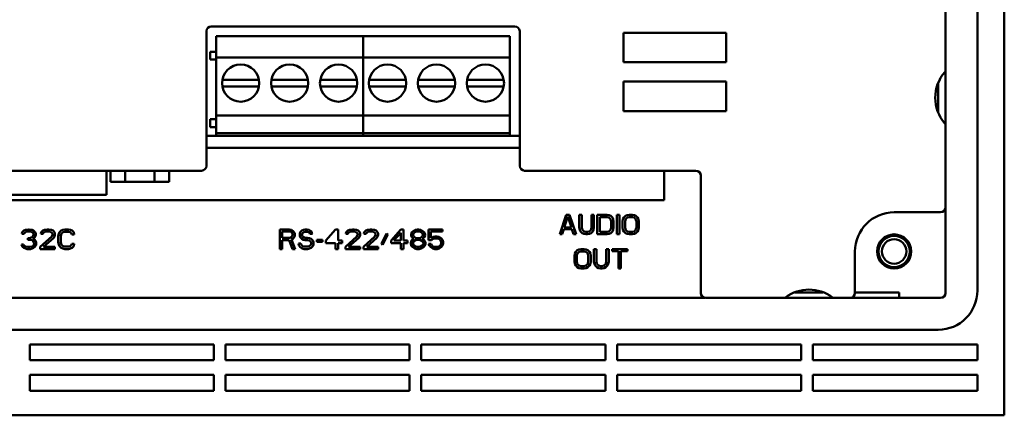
# Model space of a CAD drawing. Header units: millimetres. Extents: x 162 to 1254, y -993 to -226.
# Tile 8 of 11: x 986 to 1087, y -731 to -691. Entities that reach past the tile are written whole.
import ezdxf

# ---------------------------------------------------------------- set-up
doc = ezdxf.new("R2010")
doc.units = ezdxf.units.MM
doc.header["$LTSCALE"] = 4
doc.layers.add('AM_0', color=7, linetype='Continuous', lineweight=50)

msp = doc.modelspace()

# ---------------------------------------------------------------- linework, layer by layer
at = {"layer": 'AM_0', "color": 7, "linetype": 'Continuous'}
for p, q in [((1086.9, -730.92), (1086.9, -550.92)), ((1084.15, -561.68), (1084.15, -718.18)), ((1080.9, -695.66), (1080.9, -629.83)), ((1005.4, -691.68), (1005.4, -705.43)), ((1036.9, -691.18), (1005.9, -691.18)), ((1037.4, -705.43), (1037.4, -691.68)), ((1058.5, -691.83), (1048, -691.83)), ((1048, -691.83), (1048, -694.83)), ((1058.5, -691.83), (1058.5, -694.83)), ((1006.4, -692.18), (1036.4, -692.18)), ((1006.4, -702.38), (1006.4, -692.18)), ((1021.4, -692.18), (1021.4, -702.38)), ((1036.4, -702.38), (1036.4, -692.18)), ((1005.8, -693.78), (1006.4, -693.78)), ((1005.8, -693.78), (1005.8, -694.58)), ((1005.8, -694.58), (1006.4, -694.58)), ((1006.4, -694.38), (1036.4, -694.38)), ((1048, -694.83), (1058.5, -694.83)), ((1080.9, -701.29), (1080.9, -695.66)), ((1007.03, -696.63), (1010.77, -696.63)), ((1012.03, -696.63), (1015.77, -696.63)), ((1017.03, -696.63), (1020.77, -696.63)), ((1022.03, -696.63), (1025.77, -696.63)), ((1027.03, -696.63), (1030.77, -696.63)), ((1032.03, -696.63), (1035.77, -696.63)), ((1058.5, -696.83), (1048, -696.83)), ((1048, -696.83), (1048, -699.83)), ((1058.5, -696.83), (1058.5, -699.83)), ((1080.15, -699.99), (1080.15, -696.96)), ((1010.77, -697.33), (1007.03, -697.33)), ((1015.77, -697.33), (1012.03, -697.33)), ((1020.77, -697.33), (1017.03, -697.33)), ((1025.77, -697.33), (1022.03, -697.33)), ((1030.77, -697.33), (1027.03, -697.33)), ((1035.77, -697.33), (1032.03, -697.33)), ((1048, -699.83), (1058.5, -699.83)), ((1005.8, -700.68), (1006.4, -700.68)), ((1005.8, -700.68), (1005.8, -701.48)), ((1006.4, -700.28), (1036.4, -700.28)), ((1005.8, -701.48), (1006.4, -701.48)), ((1080.9, -718.43), (1080.9, -701.29)), ((1037.4, -702.38), (1005.4, -702.38)), ((1036.4, -702.08), (1006.4, -702.08)), ((1037.4, -703.58), (1005.4, -703.58)), ((1004.9, -705.93), (923.25, -705.93)), ((995.2, -708.38), (995.2, -705.93)), ((995.6, -707.08), (995.6, -705.93)), ((997.1, -707.08), (997.1, -705.93)), ((1000.1, -707.08), (1000.1, -705.93)), ((1001.6, -707.08), (1001.6, -705.93)), ((1055.4, -705.93), (1037.9, -705.93)), ((1052.15, -705.93), (1052.15, -708.93)), ((1055.9, -718.43), (1055.9, -706.43)), ((995.6, -707.08), (1001.6, -707.08)), ((1052.15, -708.93), (928.75, -708.93)), ((977, -708.38), (995.2, -708.38)), ((1042.16, -710.43), (1041.49, -712.43)), ((1041.95, -711.74), (1042.33, -710.6)), ((1042.49, -710.43), (1042.16, -710.43)), ((1042.33, -710.6), (1042.7, -711.74)), ((1043.16, -712.43), (1042.49, -710.43)), ((1043.74, -710.43), (1043.49, -710.43)), ((1043.49, -710.43), (1043.49, -711.74)), ((1043.74, -711.74), (1043.74, -710.43)), ((1044.99, -710.43), (1044.74, -710.43)), ((1044.74, -710.43), (1044.74, -711.74)), ((1044.99, -711.74), (1044.99, -710.43)), ((1046.33, -710.43), (1045.33, -710.43)), ((1045.33, -710.43), (1045.33, -712.43)), ((1045.58, -710.68), (1046.33, -710.68)), ((1045.58, -712.17), (1045.58, -710.68)), ((1046.53, -710.47), (1046.33, -710.43)), ((1046.33, -710.68), (1046.49, -710.72)), ((1046.49, -710.72), (1046.62, -710.81)), ((1046.7, -710.55), (1046.53, -710.47)), ((1046.62, -710.81), (1046.7, -710.94)), ((1046.87, -710.72), (1046.7, -710.55)), ((1046.7, -710.94), (1046.74, -711.11)), ((1046.95, -710.89), (1046.87, -710.72)), ((1046.99, -711.11), (1046.95, -710.89)), ((1047.58, -710.43), (1047.33, -710.43)), ((1047.33, -710.43), (1047.33, -712.43)), ((1047.58, -712.43), (1047.58, -710.43)), ((1047.95, -710.89), (1047.91, -711.11)), ((1048.03, -710.72), (1047.95, -710.89)), ((1048.2, -710.55), (1048.03, -710.72)), ((1048.16, -711.11), (1048.2, -710.94)), ((1048.37, -710.47), (1048.2, -710.55)), ((1048.2, -710.94), (1048.28, -710.81)), ((1048.28, -710.81), (1048.41, -710.72)), ((1048.58, -710.43), (1048.37, -710.47)), ((1048.41, -710.72), (1048.58, -710.68)), ((1048.91, -710.43), (1048.58, -710.43)), ((1048.58, -710.68), (1048.91, -710.68)), ((1049.12, -710.47), (1048.91, -710.43)), ((1048.91, -710.68), (1049.08, -710.72)), ((1049.08, -710.72), (1049.2, -710.81)), ((1049.28, -710.55), (1049.12, -710.47)), ((1049.2, -710.81), (1049.28, -710.94)), ((1049.45, -710.72), (1049.28, -710.55)), ((1049.28, -710.94), (1049.33, -711.11)), ((1049.53, -710.89), (1049.45, -710.72)), ((1049.58, -711.11), (1049.53, -710.89)), ((1075.65, -710.18), (1080.4, -710.18)), ((986.75, -712.05), (986.59, -712.22)), ((986.92, -711.97), (986.75, -712.05)), ((987.21, -711.93), (986.92, -711.97)), ((987.29, -711.93), (987.21, -711.93)), ((987.59, -711.97), (987.29, -711.93)), ((987.75, -712.05), (987.59, -711.97)), ((987.92, -712.22), (987.75, -712.05)), ((988.68, -712.05), (988.52, -712.22)), ((988.85, -711.97), (988.68, -712.05)), ((989.14, -711.93), (988.85, -711.97)), ((989.31, -711.93), (989.14, -711.93)), ((989.56, -711.97), (989.31, -711.93)), ((989.73, -712.05), (989.56, -711.97)), ((989.89, -712.22), (989.73, -712.05)), ((990.56, -712.05), (990.39, -712.22)), ((990.73, -711.97), (990.56, -712.05)), ((990.93, -711.93), (990.73, -711.97)), ((991.31, -711.93), (990.93, -711.93)), ((991.52, -711.97), (991.31, -711.93)), ((991.68, -712.05), (991.52, -711.97)), ((991.85, -712.22), (991.68, -712.05)), ((1013.89, -711.93), (1012.89, -711.93)), ((1012.89, -711.93), (1012.89, -713.93)), ((1014.1, -711.97), (1013.89, -711.93)), ((1014.27, -712.1), (1014.1, -711.97)), ((1015.14, -712.05), (1014.98, -712.22)), ((1015.31, -711.97), (1015.14, -712.05)), ((1015.48, -711.93), (1015.31, -711.97)), ((1015.68, -711.93), (1015.48, -711.93)), ((1015.89, -711.97), (1015.68, -711.93)), ((1016.06, -712.1), (1015.89, -711.97)), ((1018.6, -711.93), (1017.6, -713.07)), ((1018.85, -711.93), (1018.6, -711.93)), ((1018.85, -713.07), (1018.85, -711.93)), ((1019.85, -712.05), (1019.68, -712.22)), ((1020.02, -711.97), (1019.85, -712.05)), ((1020.31, -711.93), (1020.02, -711.97)), ((1020.48, -711.93), (1020.31, -711.93)), ((1020.73, -711.97), (1020.48, -711.93)), ((1020.89, -712.05), (1020.73, -711.97)), ((1021.06, -712.22), (1020.89, -712.05)), ((1021.68, -712.05), (1021.52, -712.22)), ((1021.85, -711.97), (1021.68, -712.05)), ((1022.14, -711.93), (1021.85, -711.97)), ((1022.31, -711.93), (1022.14, -711.93)), ((1022.56, -711.97), (1022.31, -711.93)), ((1022.73, -712.05), (1022.56, -711.97)), ((1022.89, -712.22), (1022.73, -712.05)), ((1025.27, -711.93), (1024.27, -713.07)), ((1025.52, -711.93), (1025.27, -711.93)), ((1025.52, -713.07), (1025.52, -711.93)), ((1026.73, -711.97), (1026.52, -712.1)), ((1026.93, -711.93), (1026.73, -711.97)), ((1027.1, -711.93), (1026.93, -711.93)), ((1027.31, -711.97), (1027.1, -711.93)), ((1027.52, -712.1), (1027.31, -711.97)), ((1029.52, -711.93), (1028.1, -711.93)), ((1028.1, -711.93), (1028.1, -713.03)), ((1029.52, -712.14), (1029.52, -711.93)), ((1041.74, -712.43), (1041.91, -711.91)), ((1041.91, -711.91), (1042.74, -711.91)), ((1042.7, -711.74), (1041.95, -711.74)), ((1042.74, -711.91), (1042.91, -712.43)), ((1043.49, -711.74), (1043.53, -711.96)), ((1043.53, -711.96), (1043.62, -712.13)), ((1043.78, -711.91), (1043.74, -711.74)), ((1043.87, -712.04), (1043.78, -711.91)), ((1043.99, -712.13), (1043.87, -712.04)), ((1044.62, -712.04), (1044.49, -712.13)), ((1044.7, -711.91), (1044.62, -712.04)), ((1044.74, -711.74), (1044.7, -711.91)), ((1044.87, -712.13), (1044.95, -711.96)), ((1044.95, -711.96), (1044.99, -711.74)), ((1046.62, -712.04), (1046.49, -712.13)), ((1046.7, -711.91), (1046.62, -712.04)), ((1046.74, -711.74), (1046.7, -711.91)), ((1046.74, -711.11), (1046.74, -711.74)), ((1046.87, -712.13), (1046.95, -711.96)), ((1046.95, -711.96), (1046.99, -711.74)), ((1046.99, -711.74), (1046.99, -711.11)), ((1047.91, -711.11), (1047.91, -711.74)), ((1047.91, -711.74), (1047.95, -711.96)), ((1047.95, -711.96), (1048.03, -712.13)), ((1048.16, -711.74), (1048.16, -711.11)), ((1048.2, -711.91), (1048.16, -711.74)), ((1048.28, -712.04), (1048.2, -711.91)), ((1048.41, -712.13), (1048.28, -712.04)), ((1049.2, -712.04), (1049.08, -712.13)), ((1049.28, -711.91), (1049.2, -712.04)), ((1049.33, -711.74), (1049.28, -711.91)), ((1049.33, -711.11), (1049.33, -711.74)), ((1049.45, -712.13), (1049.53, -711.96)), ((1049.53, -711.96), (1049.58, -711.74)), ((1049.58, -711.74), (1049.58, -711.11)), ((986.59, -712.22), (986.54, -712.39)), ((986.54, -712.39), (986.75, -712.39)), ((986.75, -712.39), (986.84, -712.27)), ((986.84, -712.27), (986.96, -712.18)), ((986.96, -712.18), (987.17, -712.14)), ((987.17, -712.14), (987.34, -712.14)), ((987.34, -712.82), (987.17, -712.82)), ((987.17, -712.82), (987.17, -712.99)), ((987.17, -712.99), (987.34, -712.99)), ((987.34, -712.14), (987.54, -712.18)), ((987.59, -712.73), (987.34, -712.82)), ((987.34, -712.99), (987.59, -713.03)), ((987.54, -712.18), (987.67, -712.27)), ((987.67, -712.65), (987.59, -712.73)), ((987.59, -713.03), (987.71, -713.12)), ((987.67, -712.27), (987.75, -712.39)), ((987.75, -712.48), (987.67, -712.65)), ((987.67, -712.9), (987.84, -712.78)), ((987.88, -712.99), (987.67, -712.9)), ((987.75, -712.39), (987.75, -712.48)), ((987.84, -712.78), (987.92, -712.65)), ((987.96, -713.12), (987.88, -712.99)), ((987.96, -712.39), (987.92, -712.22)), ((987.92, -712.65), (987.96, -712.48)), ((987.96, -712.48), (987.96, -712.39)), ((989.6, -712.65), (988.43, -713.71)), ((988.52, -712.22), (988.48, -712.39)), ((988.48, -712.39), (988.68, -712.39)), ((988.68, -712.39), (988.77, -712.27)), ((988.77, -712.27), (988.89, -712.18)), ((988.77, -713.71), (989.81, -712.78)), ((988.89, -712.18), (989.1, -712.14)), ((989.1, -712.14), (989.27, -712.14)), ((989.27, -712.14), (989.48, -712.18)), ((989.48, -712.18), (989.6, -712.27)), ((989.6, -712.27), (989.68, -712.39)), ((989.68, -712.48), (989.6, -712.65)), ((989.68, -712.39), (989.68, -712.48)), ((989.81, -712.78), (989.89, -712.65)), ((989.93, -712.39), (989.89, -712.22)), ((989.89, -712.65), (989.93, -712.48)), ((989.93, -712.48), (989.93, -712.39)), ((990.31, -712.39), (990.27, -712.61)), ((990.27, -712.61), (990.27, -713.24)), ((990.39, -712.22), (990.31, -712.39)), ((990.52, -712.61), (990.56, -712.44)), ((990.52, -713.24), (990.52, -712.61)), ((990.56, -712.44), (990.64, -712.31)), ((990.64, -712.31), (990.77, -712.22)), ((990.77, -712.22), (990.93, -712.18)), ((990.93, -712.18), (991.31, -712.18)), ((991.31, -712.18), (991.48, -712.22)), ((991.48, -712.22), (991.6, -712.31)), ((991.6, -712.31), (991.64, -712.44)), ((991.64, -712.44), (991.89, -712.44)), ((991.89, -712.44), (991.85, -712.22)), ((1013.14, -712.14), (1013.93, -712.14)), ((1013.14, -712.78), (1013.14, -712.14)), ((1013.93, -712.78), (1013.14, -712.78)), ((1013.14, -713.03), (1013.85, -713.03)), ((1013.14, -713.93), (1013.14, -713.03)), ((1013.85, -713.03), (1014.18, -713.93)), ((1013.93, -712.14), (1014.06, -712.18)), ((1014.06, -712.73), (1013.93, -712.78)), ((1014.06, -712.18), (1014.14, -712.27)), ((1014.14, -712.65), (1014.06, -712.73)), ((1014.1, -712.95), (1014.27, -712.86)), ((1014.48, -713.93), (1014.1, -712.95)), ((1014.14, -712.27), (1014.18, -712.39)), ((1014.18, -712.52), (1014.14, -712.65)), ((1014.18, -712.39), (1014.18, -712.52)), ((1014.39, -712.27), (1014.27, -712.1)), ((1014.27, -712.86), (1014.39, -712.69)), ((1014.43, -712.39), (1014.39, -712.27)), ((1014.39, -712.69), (1014.43, -712.56)), ((1014.43, -712.56), (1014.43, -712.39)), ((1014.98, -712.22), (1014.93, -712.39)), ((1014.93, -712.39), (1014.93, -712.56)), ((1014.93, -712.56), (1014.98, -712.73)), ((1014.98, -712.73), (1015.14, -712.9)), ((1015.14, -712.9), (1015.31, -712.99)), ((1015.18, -712.44), (1015.23, -712.31)), ((1015.18, -712.52), (1015.18, -712.44)), ((1015.23, -712.65), (1015.18, -712.52)), ((1015.23, -712.31), (1015.35, -712.22)), ((1015.35, -712.73), (1015.23, -712.65)), ((1015.31, -712.99), (1015.48, -713.03)), ((1015.35, -712.22), (1015.48, -712.18)), ((1015.48, -712.78), (1015.35, -712.73)), ((1015.48, -712.18), (1015.73, -712.18)), ((1015.73, -712.78), (1015.48, -712.78)), ((1015.48, -713.03), (1015.73, -713.03)), ((1015.73, -712.18), (1015.85, -712.22)), ((1015.93, -712.82), (1015.73, -712.78)), ((1015.73, -713.03), (1015.89, -713.07)), ((1015.85, -712.22), (1015.93, -712.31)), ((1015.89, -713.07), (1016.02, -713.16)), ((1015.93, -712.31), (1015.98, -712.39)), ((1016.1, -712.9), (1015.93, -712.82)), ((1015.98, -712.39), (1016.23, -712.39)), ((1016.18, -712.27), (1016.06, -712.1)), ((1016.27, -713.07), (1016.1, -712.9)), ((1016.23, -712.39), (1016.18, -712.27)), ((1016.35, -713.24), (1016.27, -713.07)), ((1017.27, -712.99), (1016.68, -712.99)), ((1016.68, -712.99), (1016.68, -713.2)), ((1017.27, -713.2), (1017.27, -712.99)), ((1017.6, -713.07), (1017.6, -713.33)), ((1019.27, -713.07), (1018.85, -713.07)), ((1019.27, -713.33), (1019.27, -713.07)), ((1020.77, -712.65), (1019.6, -713.71)), ((1019.68, -712.22), (1019.64, -712.39)), ((1019.64, -712.39), (1019.85, -712.39)), ((1019.85, -712.39), (1019.93, -712.27)), ((1019.93, -712.27), (1020.06, -712.18)), ((1019.93, -713.71), (1020.98, -712.78)), ((1020.06, -712.18), (1020.27, -712.14)), ((1020.27, -712.14), (1020.43, -712.14)), ((1020.43, -712.14), (1020.64, -712.18)), ((1020.64, -712.18), (1020.77, -712.27)), ((1020.77, -712.27), (1020.85, -712.39)), ((1020.85, -712.48), (1020.77, -712.65)), ((1020.85, -712.39), (1020.85, -712.48)), ((1020.98, -712.78), (1021.06, -712.65)), ((1021.1, -712.39), (1021.06, -712.22)), ((1021.06, -712.65), (1021.1, -712.48)), ((1021.1, -712.48), (1021.1, -712.39)), ((1022.6, -712.65), (1021.43, -713.71)), ((1021.52, -712.22), (1021.48, -712.39)), ((1021.48, -712.39), (1021.68, -712.39)), ((1021.68, -712.39), (1021.77, -712.27)), ((1021.77, -712.27), (1021.89, -712.18)), ((1021.77, -713.71), (1022.81, -712.78)), ((1021.89, -712.18), (1022.1, -712.14)), ((1022.1, -712.14), (1022.27, -712.14)), ((1022.27, -712.14), (1022.48, -712.18)), ((1022.48, -712.18), (1022.6, -712.27)), ((1022.6, -712.27), (1022.68, -712.39)), ((1022.68, -712.48), (1022.6, -712.65)), ((1022.68, -712.39), (1022.68, -712.48)), ((1022.81, -712.78), (1022.89, -712.65)), ((1022.93, -712.39), (1022.89, -712.22)), ((1022.89, -712.65), (1022.93, -712.48)), ((1022.93, -712.48), (1022.93, -712.39)), ((1023.81, -712.35), (1023.27, -713.41)), ((1023.39, -713.5), (1023.93, -712.44)), ((1023.93, -712.44), (1023.81, -712.35)), ((1024.27, -713.07), (1024.27, -713.33)), ((1024.56, -713.07), (1025.27, -712.27)), ((1025.27, -713.07), (1024.56, -713.07)), ((1025.27, -712.27), (1025.27, -713.07)), ((1025.93, -713.07), (1025.52, -713.07)), ((1025.93, -713.33), (1025.93, -713.07)), ((1026.35, -713.07), (1026.27, -713.29)), ((1026.39, -712.22), (1026.31, -712.44)), ((1026.31, -712.44), (1026.31, -712.56)), ((1026.31, -712.56), (1026.39, -712.73)), ((1026.52, -712.95), (1026.35, -713.07)), ((1026.52, -712.1), (1026.39, -712.22)), ((1026.39, -712.73), (1026.52, -712.86)), ((1026.52, -712.44), (1026.6, -712.31)), ((1026.52, -712.52), (1026.52, -712.44)), ((1026.6, -712.65), (1026.52, -712.52)), ((1026.52, -712.86), (1026.6, -712.9)), ((1026.6, -712.9), (1026.52, -712.95)), ((1026.6, -712.31), (1026.77, -712.18)), ((1026.77, -712.78), (1026.6, -712.65)), ((1026.6, -713.12), (1026.77, -713.03)), ((1026.77, -712.18), (1026.93, -712.14)), ((1026.93, -712.82), (1026.77, -712.78)), ((1026.77, -713.03), (1026.93, -712.99)), ((1026.93, -712.14), (1027.1, -712.14)), ((1027.1, -712.82), (1026.93, -712.82)), ((1026.93, -712.99), (1027.1, -712.99)), ((1027.1, -712.14), (1027.27, -712.18)), ((1027.27, -712.78), (1027.1, -712.82)), ((1027.1, -712.99), (1027.27, -713.03)), ((1027.27, -712.18), (1027.43, -712.31)), ((1027.43, -712.65), (1027.27, -712.78)), ((1027.27, -713.03), (1027.43, -713.12)), ((1027.43, -712.31), (1027.52, -712.44)), ((1027.52, -712.52), (1027.43, -712.65)), ((1027.43, -712.9), (1027.52, -712.86)), ((1027.52, -712.95), (1027.43, -712.9)), ((1027.64, -712.22), (1027.52, -712.1)), ((1027.52, -712.44), (1027.52, -712.52)), ((1027.52, -712.86), (1027.64, -712.73)), ((1027.68, -713.07), (1027.52, -712.95)), ((1027.73, -712.44), (1027.64, -712.22)), ((1027.64, -712.73), (1027.73, -712.56)), ((1027.77, -713.29), (1027.68, -713.07)), ((1027.73, -712.56), (1027.73, -712.44)), ((1028.1, -713.03), (1028.39, -713.03)), ((1028.31, -712.14), (1029.52, -712.14)), ((1028.31, -712.82), (1028.31, -712.14)), ((1028.52, -712.69), (1028.31, -712.82)), ((1028.39, -713.03), (1028.56, -712.9)), ((1028.73, -712.65), (1028.52, -712.69)), ((1028.56, -712.9), (1028.73, -712.86)), ((1028.98, -712.65), (1028.73, -712.65)), ((1028.73, -712.86), (1028.98, -712.86)), ((1029.18, -712.69), (1028.98, -712.65)), ((1028.98, -712.86), (1029.14, -712.9)), ((1029.14, -712.9), (1029.27, -712.99)), ((1029.39, -712.82), (1029.18, -712.69)), ((1029.27, -712.99), (1029.35, -713.12)), ((1029.52, -712.99), (1029.39, -712.82)), ((1029.6, -713.2), (1029.52, -712.99)), ((1041.49, -712.43), (1041.74, -712.43)), ((1042.91, -712.43), (1043.16, -712.43)), ((1043.62, -712.13), (1043.78, -712.3)), ((1043.78, -712.3), (1043.95, -712.38)), ((1043.95, -712.38), (1044.16, -712.43)), ((1044.16, -712.17), (1043.99, -712.13)), ((1044.33, -712.17), (1044.16, -712.17)), ((1044.16, -712.43), (1044.33, -712.43)), ((1044.49, -712.13), (1044.33, -712.17)), ((1044.33, -712.43), (1044.53, -712.38)), ((1044.53, -712.38), (1044.7, -712.3)), ((1044.7, -712.3), (1044.87, -712.13)), ((1045.33, -712.43), (1046.33, -712.43)), ((1046.33, -712.17), (1045.58, -712.17)), ((1046.49, -712.13), (1046.33, -712.17)), ((1046.33, -712.43), (1046.53, -712.38)), ((1046.53, -712.38), (1046.7, -712.3)), ((1046.7, -712.3), (1046.87, -712.13)), ((1047.33, -712.43), (1047.58, -712.43)), ((1048.03, -712.13), (1048.2, -712.3)), ((1048.2, -712.3), (1048.37, -712.38)), ((1048.37, -712.38), (1048.58, -712.43)), ((1048.58, -712.17), (1048.41, -712.13)), ((1048.91, -712.17), (1048.58, -712.17)), ((1048.58, -712.43), (1048.91, -712.43)), ((1049.08, -712.13), (1048.91, -712.17)), ((1048.91, -712.43), (1049.12, -712.38)), ((1049.12, -712.38), (1049.28, -712.3)), ((1049.28, -712.3), (1049.45, -712.13)), ((986.71, -713.46), (986.5, -713.46)), ((986.5, -713.46), (986.54, -713.58)), ((986.54, -713.58), (986.63, -713.71)), ((986.63, -713.71), (986.75, -713.8)), ((986.75, -713.54), (986.71, -713.46)), ((986.84, -713.63), (986.75, -713.54)), ((986.75, -713.8), (986.92, -713.88)), ((986.92, -713.67), (986.84, -713.63)), ((987.13, -713.71), (986.92, -713.67)), ((986.92, -713.88), (987.09, -713.93)), ((987.09, -713.93), (987.42, -713.93)), ((987.38, -713.71), (987.13, -713.71)), ((987.59, -713.67), (987.38, -713.71)), ((987.42, -713.93), (987.59, -713.88)), ((987.67, -713.63), (987.59, -713.67)), ((987.59, -713.88), (987.75, -713.8)), ((987.75, -713.54), (987.67, -713.63)), ((987.71, -713.12), (987.79, -713.29)), ((987.79, -713.46), (987.75, -713.54)), ((987.75, -713.8), (987.88, -713.71)), ((987.79, -713.29), (987.79, -713.46)), ((987.88, -713.71), (987.96, -713.58)), ((988, -713.29), (987.96, -713.12)), ((987.96, -713.58), (988, -713.46)), ((988, -713.46), (988, -713.29)), ((988.43, -713.71), (988.43, -713.93)), ((988.43, -713.93), (989.93, -713.93)), ((989.93, -713.71), (988.77, -713.71)), ((989.93, -713.93), (989.93, -713.71)), ((990.27, -713.24), (990.31, -713.46)), ((990.31, -713.46), (990.39, -713.63)), ((990.39, -713.63), (990.56, -713.8)), ((990.56, -713.41), (990.52, -713.24)), ((990.64, -713.54), (990.56, -713.41)), ((990.56, -713.8), (990.73, -713.88)), ((990.77, -713.63), (990.64, -713.54)), ((990.73, -713.88), (990.93, -713.93)), ((990.93, -713.67), (990.77, -713.63)), ((991.31, -713.67), (990.93, -713.67)), ((990.93, -713.93), (991.31, -713.93)), ((991.48, -713.63), (991.31, -713.67)), ((991.31, -713.93), (991.52, -713.88)), ((991.6, -713.54), (991.48, -713.63)), ((991.52, -713.88), (991.68, -713.8)), ((991.64, -713.41), (991.6, -713.54)), ((991.89, -713.41), (991.64, -713.41)), ((991.68, -713.8), (991.85, -713.63)), ((991.85, -713.63), (991.89, -713.41)), ((1012.89, -713.93), (1013.14, -713.93)), ((1014.18, -713.93), (1014.48, -713.93)), ((1015.06, -713.37), (1014.81, -713.37)), ((1014.81, -713.37), (1014.85, -713.54)), ((1014.85, -713.54), (1014.98, -713.75)), ((1014.98, -713.75), (1015.18, -713.88)), ((1015.1, -713.5), (1015.06, -713.37)), ((1015.23, -713.63), (1015.1, -713.5)), ((1015.18, -713.88), (1015.39, -713.93)), ((1015.39, -713.67), (1015.23, -713.63)), ((1015.73, -713.67), (1015.39, -713.67)), ((1015.39, -713.93), (1015.73, -713.93)), ((1015.89, -713.63), (1015.73, -713.67)), ((1015.73, -713.93), (1015.93, -713.88)), ((1016.02, -713.54), (1015.89, -713.63)), ((1015.93, -713.88), (1016.1, -713.8)), ((1016.02, -713.16), (1016.1, -713.29)), ((1016.1, -713.41), (1016.02, -713.54)), ((1016.1, -713.29), (1016.1, -713.41)), ((1016.1, -713.8), (1016.27, -713.63)), ((1016.27, -713.63), (1016.35, -713.46)), ((1016.35, -713.46), (1016.35, -713.24)), ((1016.68, -713.2), (1017.27, -713.2)), ((1017.6, -713.33), (1018.6, -713.33)), ((1018.6, -713.33), (1018.6, -713.93)), ((1018.6, -713.93), (1018.85, -713.93)), ((1018.85, -713.33), (1019.27, -713.33)), ((1018.85, -713.93), (1018.85, -713.33)), ((1019.6, -713.71), (1019.6, -713.93)), ((1019.6, -713.93), (1021.1, -713.93)), ((1021.1, -713.71), (1019.93, -713.71)), ((1021.1, -713.93), (1021.1, -713.71)), ((1021.43, -713.71), (1021.43, -713.93)), ((1021.43, -713.93), (1022.93, -713.93)), ((1022.93, -713.71), (1021.77, -713.71)), ((1022.93, -713.93), (1022.93, -713.71)), ((1023.27, -713.41), (1023.39, -713.5)), ((1024.27, -713.33), (1025.27, -713.33)), ((1025.27, -713.33), (1025.27, -713.93)), ((1025.27, -713.93), (1025.52, -713.93)), ((1025.52, -713.33), (1025.93, -713.33)), ((1025.52, -713.93), (1025.52, -713.33)), ((1026.27, -713.29), (1026.27, -713.41)), ((1026.27, -713.41), (1026.35, -713.63)), ((1026.35, -713.63), (1026.48, -713.75)), ((1026.48, -713.29), (1026.6, -713.12)), ((1026.48, -713.41), (1026.48, -713.29)), ((1026.6, -713.58), (1026.48, -713.41)), ((1026.48, -713.75), (1026.68, -713.88)), ((1026.77, -713.67), (1026.6, -713.58)), ((1026.68, -713.88), (1026.89, -713.93)), ((1026.93, -713.71), (1026.77, -713.67)), ((1026.89, -713.93), (1027.14, -713.93)), ((1027.1, -713.71), (1026.93, -713.71)), ((1027.27, -713.67), (1027.1, -713.71)), ((1027.14, -713.93), (1027.35, -713.88)), ((1027.43, -713.58), (1027.27, -713.67)), ((1027.35, -713.88), (1027.56, -713.75)), ((1027.43, -713.12), (1027.56, -713.29)), ((1027.56, -713.41), (1027.43, -713.58)), ((1027.56, -713.29), (1027.56, -713.41)), ((1027.56, -713.75), (1027.68, -713.63)), ((1027.68, -713.63), (1027.77, -713.41)), ((1027.77, -713.41), (1027.77, -713.29)), ((1028.35, -713.41), (1028.1, -713.41)), ((1028.1, -713.41), (1028.18, -713.58)), ((1028.18, -713.58), (1028.31, -713.75)), ((1028.31, -713.75), (1028.52, -713.88)), ((1028.43, -713.58), (1028.35, -713.41)), ((1028.56, -713.67), (1028.43, -713.58)), ((1028.52, -713.88), (1028.73, -713.93)), ((1028.73, -713.71), (1028.56, -713.67)), ((1028.98, -713.71), (1028.73, -713.71)), ((1028.73, -713.93), (1028.98, -713.93)), ((1029.14, -713.67), (1028.98, -713.71)), ((1028.98, -713.93), (1029.18, -713.88)), ((1029.27, -713.58), (1029.14, -713.67)), ((1029.18, -713.88), (1029.39, -713.75)), ((1029.35, -713.46), (1029.27, -713.58)), ((1029.35, -713.12), (1029.39, -713.24)), ((1029.39, -713.33), (1029.35, -713.46)), ((1029.39, -713.24), (1029.39, -713.33)), ((1029.39, -713.75), (1029.52, -713.58)), ((1029.52, -713.58), (1029.6, -713.37)), ((1029.6, -713.37), (1029.6, -713.2)), ((1043.28, -714.05), (1043.12, -714.22)), ((1043.45, -713.97), (1043.28, -714.05)), ((1043.66, -713.93), (1043.45, -713.97)), ((1043.99, -713.93), (1043.66, -713.93)), ((1044.2, -713.97), (1043.99, -713.93)), ((1044.37, -714.05), (1044.2, -713.97)), ((1044.53, -714.22), (1044.37, -714.05)), ((1045.24, -713.93), (1044.99, -713.93)), ((1044.99, -713.93), (1044.99, -715.24)), ((1045.24, -715.24), (1045.24, -713.93)), ((1046.49, -713.93), (1046.24, -713.93)), ((1046.24, -713.93), (1046.24, -715.24)), ((1046.49, -715.24), (1046.49, -713.93)), ((1048.41, -713.93), (1046.83, -713.93)), ((1046.83, -713.93), (1046.83, -714.14)), ((1048.41, -714.14), (1048.41, -713.93)), ((1043.03, -714.39), (1042.99, -714.61)), ((1042.99, -714.61), (1042.99, -715.24)), ((1043.12, -714.22), (1043.03, -714.39)), ((1043.24, -714.61), (1043.28, -714.44)), ((1043.24, -715.24), (1043.24, -714.61)), ((1043.28, -714.44), (1043.37, -714.31)), ((1043.37, -714.31), (1043.49, -714.22)), ((1043.49, -714.22), (1043.66, -714.18)), ((1043.66, -714.18), (1043.99, -714.18)), ((1043.99, -714.18), (1044.16, -714.22)), ((1044.16, -714.22), (1044.28, -714.31)), ((1044.28, -714.31), (1044.37, -714.44)), ((1044.37, -714.44), (1044.41, -714.61)), ((1044.41, -714.61), (1044.41, -715.24)), ((1044.62, -714.39), (1044.53, -714.22)), ((1044.66, -714.61), (1044.62, -714.39)), ((1044.66, -715.24), (1044.66, -714.61)), ((1046.83, -714.14), (1047.49, -714.14)), ((1047.49, -714.14), (1047.49, -715.93)), ((1047.74, -714.14), (1048.41, -714.14)), ((1047.74, -715.93), (1047.74, -714.14)), ((1071.65, -718.43), (1071.65, -714.18)), ((1042.99, -715.24), (1043.03, -715.46)), ((1043.03, -715.46), (1043.12, -715.63)), ((1043.12, -715.63), (1043.28, -715.8)), ((1043.28, -715.41), (1043.24, -715.24)), ((1043.37, -715.54), (1043.28, -715.41)), ((1043.28, -715.8), (1043.45, -715.88)), ((1043.49, -715.63), (1043.37, -715.54)), ((1043.45, -715.88), (1043.66, -715.93)), ((1043.66, -715.67), (1043.49, -715.63)), ((1043.99, -715.67), (1043.66, -715.67)), ((1043.66, -715.93), (1043.99, -715.93)), ((1044.16, -715.63), (1043.99, -715.67)), ((1043.99, -715.93), (1044.2, -715.88)), ((1044.28, -715.54), (1044.16, -715.63)), ((1044.2, -715.88), (1044.37, -715.8)), ((1044.37, -715.41), (1044.28, -715.54)), ((1044.41, -715.24), (1044.37, -715.41)), ((1044.37, -715.8), (1044.53, -715.63)), ((1044.53, -715.63), (1044.62, -715.46)), ((1044.62, -715.46), (1044.66, -715.24)), ((1044.99, -715.24), (1045.03, -715.46)), ((1045.03, -715.46), (1045.12, -715.63)), ((1045.12, -715.63), (1045.28, -715.8)), ((1045.28, -715.41), (1045.24, -715.24)), ((1045.37, -715.54), (1045.28, -715.41)), ((1045.28, -715.8), (1045.45, -715.88)), ((1045.49, -715.63), (1045.37, -715.54)), ((1045.45, -715.88), (1045.66, -715.93)), ((1045.66, -715.67), (1045.49, -715.63)), ((1045.83, -715.67), (1045.66, -715.67)), ((1045.66, -715.93), (1045.83, -715.93)), ((1045.99, -715.63), (1045.83, -715.67)), ((1045.83, -715.93), (1046.03, -715.88)), ((1046.12, -715.54), (1045.99, -715.63)), ((1046.03, -715.88), (1046.2, -715.8)), ((1046.2, -715.41), (1046.12, -715.54)), ((1046.24, -715.24), (1046.2, -715.41)), ((1046.2, -715.8), (1046.37, -715.63)), ((1046.37, -715.63), (1046.45, -715.46)), ((1046.45, -715.46), (1046.49, -715.24)), ((1047.49, -715.93), (1047.74, -715.93)), ((876.05, -718.93), (1056.33, -718.93)), ((1064.39, -718.93), (1056.4, -718.93)), ((1064.39, -718.93), (1069.52, -718.93)), ((1065.52, -718.38), (1068.38, -718.38)), ((1071.15, -718.93), (1069.52, -718.93)), ((1071.15, -718.93), (1076.15, -718.93)), ((1071.65, -718.38), (1076.15, -718.38)), ((1076.15, -718.93), (1076.15, -718.38)), ((1076.15, -718.93), (1080.4, -718.93)), ((1080.15, -722.18), (853.65, -722.18)), ((1006.15, -723.68), (987.35, -723.68)), ((987.35, -725.3), (987.35, -723.68)), ((1006.15, -723.68), (1006.15, -725.3)), ((1026.15, -723.68), (1007.35, -723.68)), ((1007.35, -725.3), (1007.35, -723.68)), ((1026.15, -723.68), (1026.15, -725.3)), ((1046.15, -723.68), (1027.35, -723.68)), ((1027.35, -725.3), (1027.35, -723.68)), ((1046.15, -723.68), (1046.15, -725.3)), ((1066.15, -723.68), (1047.35, -723.68)), ((1047.35, -725.3), (1047.35, -723.68)), ((1066.15, -723.68), (1066.15, -725.3)), ((1084.15, -723.68), (1067.35, -723.68)), ((1067.35, -725.3), (1067.35, -723.68)), ((1084.15, -723.68), (1084.15, -725.3)), ((1006.15, -725.3), (987.35, -725.3)), ((1026.15, -725.3), (1007.35, -725.3)), ((1046.15, -725.3), (1027.35, -725.3)), ((1066.15, -725.3), (1047.35, -725.3)), ((1084.15, -725.3), (1067.35, -725.3)), ((987.35, -726.8), (1006.15, -726.8)), ((987.35, -728.42), (987.35, -726.8)), ((1006.15, -726.8), (1006.15, -728.42)), ((1007.35, -726.8), (1026.15, -726.8)), ((1007.35, -728.42), (1007.35, -726.8)), ((1026.15, -726.8), (1026.15, -728.42)), ((1027.35, -726.8), (1046.15, -726.8)), ((1027.35, -728.42), (1027.35, -726.8)), ((1046.15, -726.8), (1046.15, -728.42)), ((1047.35, -726.8), (1066.15, -726.8)), ((1047.35, -728.42), (1047.35, -726.8)), ((1066.15, -726.8), (1066.15, -728.42)), ((1067.35, -726.8), (1084.15, -726.8)), ((1067.35, -728.42), (1067.35, -726.8)), ((1084.15, -726.8), (1084.15, -728.42)), ((1006.15, -728.42), (987.35, -728.42)), ((1026.15, -728.42), (1007.35, -728.42)), ((1046.15, -728.42), (1027.35, -728.42)), ((1066.15, -728.42), (1047.35, -728.42)), ((1084.15, -728.42), (1067.35, -728.42)), ((1086.9, -730.92), (846.9, -730.92))]:
    msp.add_line(p, q, dxfattribs=at)
for centre, radius in [((1008.9, -696.98), 1.9), ((1013.9, -696.98), 1.9), ((1018.9, -696.98), 1.9), ((1023.9, -696.98), 1.9), ((1028.9, -696.98), 1.9), ((1033.9, -696.98), 1.9), ((1075.65, -714.18), 1.75), ((1075.65, -714.18), 1.6), ((1075.65, -714.18), 1.25)]:
    msp.add_circle(centre, radius, dxfattribs=at)
for centre, radius, start, end in [((1005.9, -691.68), 0.5, 90, 180), ((1036.9, -691.68), 0.5, 0, 90), ((1083.85, -698.48), 4, 139.0965, 220.9035), ((1080.6, -695.66), 0.3, 319.0968, 0.0002), ((1080.6, -701.29), 0.3, 0, 40.9035), ((1004.9, -705.43), 0.5, 270, 0), ((1037.9, -705.43), 0.5, 180, 270), ((1055.4, -706.43), 0.5, 0, 90), ((1080.4, -709.68), 0.5, 270, 0), ((1075.65, -714.18), 4, 90, 180), ((1066.95, -722.08), 4, 53.3528, 126.6472), ((1056.4, -718.43), 0.5, 180, 270), ((1064.39, -718.63), 0.3, 270, 306.6472), ((1069.52, -718.63), 0.3, 233.3533, 270.0004), ((1071.15, -718.43), 0.5, 270, 0), ((1080.15, -718.18), 4, 270, 0), ((1080.4, -718.43), 0.5, 270, 0)]:
    msp.add_arc(centre, radius, start, end, dxfattribs=at)

doc.saveas('drawing.dxf')
